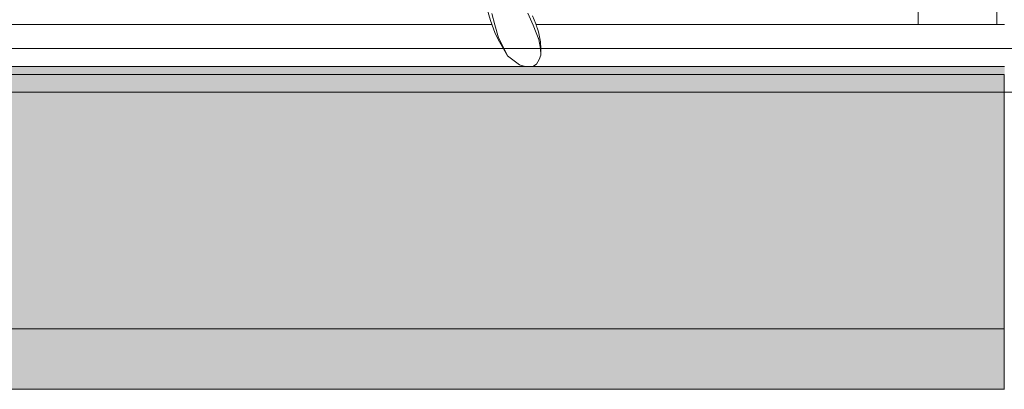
# Model space of a CAD drawing. Header units: millimetres. Extents: x 0 to 650, y -1 to 707.
# Tile 214 of 256: x 452 to 471, y 437 to 444. Entities that reach past the tile are written whole.
import ezdxf
from ezdxf.xclip import XClip

# ---------------------------------------------------------------- set-up
doc = ezdxf.new("R2010")
doc.units = ezdxf.units.MM
doc.header["$MEASUREMENT"] = 0
doc.header["$XCLIPFRAME"] = 0
doc.linetypes.add('Wipeout_Contour', pattern=[1000, 0, -1000])
for name, color, linetype in [('Desenho 2D - Geral.2D', 7, 'Continuous'), ('Interior - Mobiliário .ARQ', 7, 'Continuous'), ('Laje.ARQ', 7, 'Continuous'), ('Parede.ARQ', 7, 'Continuous'), ('Pilar.ARQ', 7, 'Continuous')]:
    doc.layers.add(name, color=color, linetype=linetype)
pattern_1 = [(0, (26.093, 442.806), (0, 7.79423), [0.4875, -4.0125]), (0, (28.343, 446.703), (0, 7.79423), [0.4875, -4.0125]), (60, (26.093, 442.806), (-6.75, 3.89711), [0.4875, -4.0125]), (60, (30.593, 442.806), (-6.75, 3.89711), [0.4875, -4.0125]), (120, (26.58, 442.806), (6.75, 3.89711), [0.4875, -4.0125]), (120, (31.08, 442.806), (6.75, 3.89711), [0.4875, -4.0125]), (0, (26.0927, 443.5559), (0, 1.5), [0, -1.5, 0, -2.25]), (45, (26.8427, 443.5559), (-1.06066, 1.06066), [0, -1.125, 0, -1.875])]

# ---------------------------------------------------------------- blocks, each defined once
blk = doc.blocks.new('Desenho_5_5', base_point=(26.093, 442.806))
at = {"color": 254, "linetype": 'Wipeout_Contour', "lineweight": 0, "ltscale": 2585.089366}
blk.add_wipeout([(471.108, 443.606), (469.608, 443.606), (469.608, 442.806), (471.108, 442.806)], dxfattribs=at).dxf.layer = 'Parede.ARQ'
at = {"color": 254, "linetype": 'Wipeout_Contour', "lineweight": 0, "ltscale": 7055.507987}
blk.add_wipeout([(461.965, 442.806), (469.608, 442.806), (469.608, 443.606), (462.172, 443.606), (462.221, 443.467), (462.258, 443.28), (462.263, 443.15), (462.262, 443.026), (462.232, 442.942), (462.179, 442.854), (462.108, 442.811)], dxfattribs=at).dxf.layer = 'Parede.ARQ'
at = {"color": 254, "linetype": 'Wipeout_Contour', "lineweight": 0, "ltscale": 5103.485787}
blk.add_wipeout([(461.332, 443.606), (451.608, 443.606), (451.608, 442.806), (461.962, 442.806), (461.857, 442.843), (461.629, 443.01), (461.45, 443.324), (461.383, 443.454)], dxfattribs=at).dxf.layer = 'Parede.ARQ'
at = {"color": 254, "linetype": 'Wipeout_Contour', "lineweight": 0, "ltscale": 3262.27878}
blk.add_wipeout([(469.462, 443.606), (469.608, 443.606), (470.962, 443.606), (470.962, 465.606), (469.462, 465.606)], dxfattribs=at).dxf.layer = 'Pilar.ARQ'
at = {"layer": 'Parede.ARQ', "color": 8, "linetype": 'Continuous', "lineweight": 0}
blk.add_line((469.608, 443.606), (471.108, 443.606), dxfattribs=at)
at = {"layer": 'Pilar.ARQ', "color": 8, "linetype": 'Continuous', "lineweight": 0}
for p, q in [((469.462, 443.606), (469.462, 465.606)), ((470.962, 443.606), (470.962, 465.606))]:
    blk.add_line(p, q, dxfattribs=at)
at = {"color": 254, "linetype": 'Wipeout_Contour', "lineweight": 0, "ltscale": 1920.13687}
blk.add_wipeout([(461.239, 443.904), (461.304, 443.688), (461.386, 443.602)], dxfattribs=at).dxf.layer = 'Interior - Mobiliário .ARQ'
at = {"color": 254, "linetype": 'Wipeout_Contour', "lineweight": 0, "ltscale": 1920.275025}
blk.add_wipeout([(461.629, 443.01), (462.259, 443.149), (462.225, 443.323)], dxfattribs=at).dxf.layer = 'Interior - Mobiliário .ARQ'
at = {"color": 254, "linetype": 'Wipeout_Contour', "lineweight": 0, "ltscale": 1920.418463}
blk.add_wipeout([(461.386, 443.602), (461.33, 443.819), (461.239, 443.904)], dxfattribs=at).dxf.layer = 'Interior - Mobiliário .ARQ'
at = {"color": 254, "linetype": 'Wipeout_Contour', "lineweight": 0, "ltscale": 1920.215686}
blk.add_wipeout([(461.857, 442.843), (462.262, 443.026), (462.259, 443.149)], dxfattribs=at).dxf.layer = 'Interior - Mobiliário .ARQ'
at = {"color": 254, "linetype": 'Wipeout_Contour', "lineweight": 0, "ltscale": 1921.156778}
blk.add_wipeout([(461.386, 443.602), (461.457, 443.357), (462.114, 443.595)], dxfattribs=at).dxf.layer = 'Interior - Mobiliário .ARQ'
at = {"color": 254, "linetype": 'Wipeout_Contour', "lineweight": 0, "ltscale": 1920.168911}
blk.add_wipeout([(462.259, 443.149), (461.629, 443.01), (461.857, 442.843)], dxfattribs=at).dxf.layer = 'Interior - Mobiliário .ARQ'
at = {"color": 254, "linetype": 'Wipeout_Contour', "lineweight": 0, "ltscale": 1920.683132}
blk.add_wipeout([(462.114, 443.595), (462.017, 443.827), (461.386, 443.602)], dxfattribs=at).dxf.layer = 'Interior - Mobiliário .ARQ'
at = {"color": 254, "linetype": 'Wipeout_Contour', "lineweight": 0, "ltscale": 1920.14831}
blk.add_wipeout([(462.108, 442.811), (462.179, 442.854), (462.232, 442.942)], dxfattribs=at).dxf.layer = 'Interior - Mobiliário .ARQ'
at = {"color": 254, "linetype": 'Wipeout_Contour', "lineweight": 0, "ltscale": 1921.811994}
blk.add_wipeout([(462.017, 443.827), (462.114, 443.595), (462.103, 443.773)], dxfattribs=at).dxf.layer = 'Interior - Mobiliário .ARQ'
at = {"color": 254, "linetype": 'Wipeout_Contour', "lineweight": 0, "ltscale": 1919.785146}
blk.add_wipeout([(461.962, 442.806), (462.108, 442.811), (462.232, 442.942)], dxfattribs=at).dxf.layer = 'Interior - Mobiliário .ARQ'
at = {"color": 254, "linetype": 'Wipeout_Contour', "lineweight": 0, "ltscale": 5124.512473}
blk.add_wipeout([(461.33, 443.819), (461.386, 443.602), (462.017, 443.827), (461.601, 443.822), (461.586, 443.747), (461.471, 443.712), (461.426, 443.757), (461.403, 443.82)], dxfattribs=at).dxf.layer = 'Interior - Mobiliário .ARQ'
at = {"color": 254, "linetype": 'Wipeout_Contour', "lineweight": 0, "ltscale": 1921.792086}
blk.add_wipeout([(462.166, 443.623), (462.175, 443.451), (462.225, 443.323)], dxfattribs=at).dxf.layer = 'Interior - Mobiliário .ARQ'
at = {"color": 254, "linetype": 'Wipeout_Contour', "lineweight": 0, "ltscale": 1919.762635}
blk.add_wipeout([(461.304, 443.688), (461.383, 443.454), (461.457, 443.357)], dxfattribs=at).dxf.layer = 'Interior - Mobiliário .ARQ'
at = {"color": 254, "linetype": 'Wipeout_Contour', "lineweight": 0, "ltscale": 1921.310285}
blk.add_wipeout([(462.225, 443.323), (462.221, 443.467), (462.166, 443.623)], dxfattribs=at).dxf.layer = 'Interior - Mobiliário .ARQ'
at = {"color": 254, "linetype": 'Wipeout_Contour', "lineweight": 0, "ltscale": 1920.164669}
blk.add_wipeout([(461.457, 443.357), (461.386, 443.602), (461.304, 443.688)], dxfattribs=at).dxf.layer = 'Interior - Mobiliário .ARQ'
at = {"layer": 'Interior - Mobiliário .ARQ', "color": 7, "linetype": 'Continuous', "lineweight": 0}
blk.add_line((461.239, 443.904), (461.304, 443.688), dxfattribs=at)
at = {"layer": 'Parede.ARQ', "color": 8, "linetype": 'Continuous', "lineweight": 0}
blk.add_line((461.332, 443.606), (451.608, 443.606), dxfattribs=at)
at = {"color": 254, "linetype": 'Wipeout_Contour', "lineweight": 0, "ltscale": 1920.51947}
blk.add_wipeout([(461.522, 443.22), (461.629, 443.01), (462.225, 443.323)], dxfattribs=at).dxf.layer = 'Interior - Mobiliário .ARQ'
at = {"color": 254, "linetype": 'Wipeout_Contour', "lineweight": 0, "ltscale": 1920.504899}
blk.add_wipeout([(462.225, 443.323), (462.175, 443.451), (461.522, 443.22)], dxfattribs=at).dxf.layer = 'Interior - Mobiliário .ARQ'
at = {"color": 254, "linetype": 'Wipeout_Contour', "lineweight": 0, "ltscale": 1920.18673}
blk.add_wipeout([(461.962, 442.806), (462.232, 442.942), (462.262, 443.026)], dxfattribs=at).dxf.layer = 'Interior - Mobiliário .ARQ'
at = {"color": 254, "linetype": 'Wipeout_Contour', "lineweight": 0, "ltscale": 1921.973108}
blk.add_wipeout([(462.103, 443.773), (462.114, 443.595), (462.175, 443.451)], dxfattribs=at).dxf.layer = 'Interior - Mobiliário .ARQ'
at = {"color": 254, "linetype": 'Wipeout_Contour', "lineweight": 0, "ltscale": 1919.780565}
blk.add_wipeout([(461.629, 443.01), (461.522, 443.22), (461.45, 443.324)], dxfattribs=at).dxf.layer = 'Interior - Mobiliário .ARQ'
at = {"color": 254, "linetype": 'Wipeout_Contour', "lineweight": 0, "ltscale": 1919.997403}
blk.add_wipeout([(461.857, 442.843), (461.962, 442.806), (462.262, 443.026)], dxfattribs=at).dxf.layer = 'Interior - Mobiliário .ARQ'
at = {"color": 254, "linetype": 'Wipeout_Contour', "lineweight": 0, "ltscale": 1921.573}
blk.add_wipeout([(462.175, 443.451), (462.166, 443.623), (462.103, 443.773)], dxfattribs=at).dxf.layer = 'Interior - Mobiliário .ARQ'
at = {"color": 254, "linetype": 'Wipeout_Contour', "lineweight": 0, "ltscale": 2427.152268}
blk.add_wipeout([(471.108, 442.806), (360.064, 442.806), (360.064, 437.806), (471.108, 437.806)], dxfattribs=at).dxf.layer = 'Laje.ARQ'
at = {"layer": 'Laje.ARQ', "linetype": 'Continuous', "lineweight": 0}
h = blk.add_hatch(dxfattribs=at)
h.set_pattern_fill('Concreto_Celular_0005', color=83, style=0, pattern_type=2)
h.set_pattern_definition(pattern_1)
h.paths.add_polyline_path([(471.108, 442.806), (360.064, 442.806), (360.064, 437.806), (471.108, 437.806)])
at = {"layer": 'Interior - Mobiliário .ARQ', "color": 7, "linetype": 'Continuous', "lineweight": 0}
for p, q in [((461.857, 442.843), (461.629, 443.01)), ((461.857, 442.843), (461.962, 442.806)), ((462.108, 442.811), (461.965, 442.806)), ((462.108, 442.811), (462.179, 442.854))]:
    blk.add_line(p, q, dxfattribs=at)
at = {"layer": 'Laje.ARQ', "color": 7, "linetype": 'Continuous', "lineweight": 0}
blk.add_line((471.108, 442.806), (360.064, 442.806), dxfattribs=at)
at = {"color": 254, "linetype": 'Wipeout_Contour', "lineweight": 0, "ltscale": 1920.747174}
blk.add_wipeout([(461.522, 443.22), (462.175, 443.451), (462.114, 443.595)], dxfattribs=at).dxf.layer = 'Interior - Mobiliário .ARQ'
at = {"color": 254, "linetype": 'Wipeout_Contour', "lineweight": 0, "ltscale": 1920.57207}
blk.add_wipeout([(462.114, 443.595), (461.457, 443.357), (461.522, 443.22)], dxfattribs=at).dxf.layer = 'Interior - Mobiliário .ARQ'
at = {"color": 254, "linetype": 'Wipeout_Contour', "lineweight": 0, "ltscale": 1921.109761}
blk.add_wipeout([(462.225, 443.323), (462.259, 443.149), (462.258, 443.28)], dxfattribs=at).dxf.layer = 'Interior - Mobiliário .ARQ'
at = {"color": 254, "linetype": 'Wipeout_Contour', "lineweight": 0, "ltscale": 2427.206575}
blk.add_wipeout([(471.102, 436.656), (471.102, 442.656), (361.602, 442.656), (361.602, 436.656)], dxfattribs=at).dxf.layer = 'Laje.ARQ'
at = {"layer": 'Laje.ARQ', "linetype": 'Continuous', "lineweight": 0}
h = blk.add_hatch(dxfattribs=at)
h.set_pattern_fill('Concreto_Celular_0005', color=83, style=0, pattern_type=2)
h.set_pattern_definition(pattern_1)
h.paths.add_polyline_path([(471.102, 436.656), (471.102, 442.656), (361.602, 442.656), (361.602, 436.656)])
at = {"layer": 'Desenho 2D - Geral.2D', "color": 7, "linetype": 'Continuous', "lineweight": 0}
blk.add_line((360.064, 442.318), (639.463, 442.318), dxfattribs=at)
at = {"layer": 'Interior - Mobiliário .ARQ', "color": 7, "linetype": 'Continuous', "lineweight": 0}
for p, q in [((461.386, 443.602), (461.33, 443.819)), ((462.017, 443.827), (462.114, 443.595)), ((462.103, 443.773), (462.166, 443.623))]:
    blk.add_line(p, q, dxfattribs=at)
at = {"layer": 'Laje.ARQ', "color": 7, "linetype": 'Continuous', "lineweight": 0}
for p, q in [((471.102, 442.656), (361.602, 442.656)), ((471.102, 442.656), (471.102, 436.656)), ((471.108, 437.806), (360.064, 437.806)), ((471.102, 436.656), (361.602, 436.656))]:
    blk.add_line(p, q, dxfattribs=at)
at = {"layer": 'Laje.ARQ', "color": 83, "linetype": 'Continuous', "lineweight": 0}
blk.add_line((471.102, 436.656), (471.108, 436.656), dxfattribs=at)
at = {"layer": 'Parede.ARQ', "color": 8, "linetype": 'Continuous', "lineweight": 0}
blk.add_line((469.608, 443.606), (462.172, 443.606), dxfattribs=at)
at = {"color": 254, "linetype": 'Wipeout_Contour', "lineweight": 0, "ltscale": 1919.305726}
blk.add_wipeout([(461.457, 443.357), (461.383, 443.454), (461.45, 443.324)], dxfattribs=at).dxf.layer = 'Interior - Mobiliário .ARQ'
at = {"color": 254, "linetype": 'Wipeout_Contour', "lineweight": 0, "ltscale": 1921.568669}
blk.add_wipeout([(462.258, 443.28), (462.221, 443.467), (462.225, 443.323)], dxfattribs=at).dxf.layer = 'Interior - Mobiliário .ARQ'
at = {"layer": 'Interior - Mobiliário .ARQ', "color": 7, "linetype": 'Continuous', "lineweight": 0}
for p, q in [((461.304, 443.688), (461.383, 443.454)), ((462.114, 443.595), (462.175, 443.451)), ((462.166, 443.623), (462.221, 443.467))]:
    blk.add_line(p, q, dxfattribs=at)
at = {"color": 254, "linetype": 'Wipeout_Contour', "lineweight": 0, "ltscale": 1920.181312}
blk.add_wipeout([(461.45, 443.324), (461.522, 443.22), (461.457, 443.357)], dxfattribs=at).dxf.layer = 'Interior - Mobiliário .ARQ'
at = {"color": 254, "linetype": 'Wipeout_Contour', "lineweight": 0, "ltscale": 1920.83417}
blk.add_wipeout([(462.262, 443.026), (462.263, 443.15), (462.258, 443.28)], dxfattribs=at).dxf.layer = 'Interior - Mobiliário .ARQ'
at = {"layer": 'Desenho 2D - Geral.2D', "color": 7, "linetype": 'Continuous', "lineweight": 0}
blk.add_line((360.064, 443.153), (639.463, 443.153), dxfattribs=at)
at = {"layer": 'Interior - Mobiliário .ARQ', "color": 7, "linetype": 'Continuous', "lineweight": 0}
for p, q in [((461.386, 443.602), (461.457, 443.357)), ((461.45, 443.324), (461.383, 443.454)), ((462.175, 443.451), (462.225, 443.323)), ((462.221, 443.467), (462.258, 443.28)), ((461.629, 443.01), (461.45, 443.324)), ((461.457, 443.357), (461.522, 443.22)), ((461.629, 443.01), (461.522, 443.22)), ((462.225, 443.323), (462.259, 443.149)), ((462.263, 443.15), (462.258, 443.28)), ((462.262, 443.026), (462.232, 442.942)), ((462.262, 443.026), (462.259, 443.149)), ((462.263, 443.15), (462.262, 443.026)), ((462.232, 442.942), (462.179, 442.854))]:
    blk.add_line(p, q, dxfattribs=at)

msp = doc.modelspace()

# ---------------------------------------------------------------- block references
at = {"color": 7, "linetype": 'Continuous', "lineweight": 0}
ref = msp.add_blockref('Desenho_5_5', (26.093, 442.806), dxfattribs=at)
XClip(ref).set_block_clipping_path([(360.0636904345, 428.2751855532), (639.463055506, 506.7925253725)])

doc.saveas('drawing.dxf')
